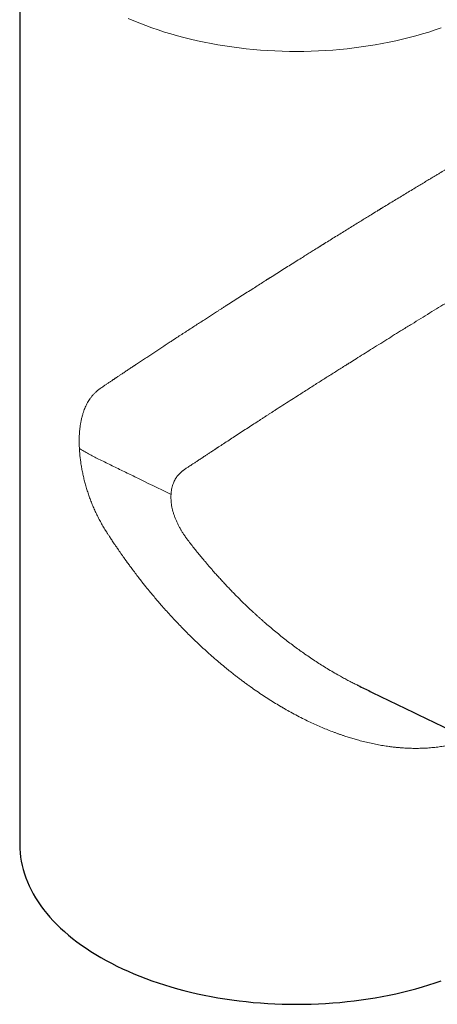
# Model space of a CAD drawing. Header units: millimetres. Extents: x 8 to 701, y 12 to 648.
# Tile 118 of 205: x 608 to 643, y 83 to 165. Entities that reach past the tile are written whole.
import ezdxf

# ---------------------------------------------------------------- set-up
doc = ezdxf.new("R2010")
doc.units = ezdxf.units.MM

msp = doc.modelspace()

# ---------------------------------------------------------------- linework, layer by layer
at = {"color": 7, "linetype": 'Continuous', "lineweight": 30}
for p, q in [((608.15, 175.607), (608.15, 96.402)), ((636.271, 109.621), (636.241, 109.635))]:
    msp.add_line(p, q, dxfattribs=at)
at = {"color": 252, "linetype": 'Continuous', "lineweight": 0, "flags": 128}
msp.add_lwpolyline([(643.167, 164.286), (642.65, 164.108), (642.124, 163.938), (641.591, 163.776), (641.051, 163.623), (640.505, 163.477), (639.951, 163.34), (639.392, 163.211), (638.827, 163.091), (638.257, 162.979), (637.682, 162.876), (637.102, 162.782), (636.519, 162.696), (635.932, 162.619), (635.341, 162.551), (634.748, 162.493), (634.152, 162.443), (633.554, 162.402), (632.954, 162.37), (632.353, 162.347), (631.752, 162.334), (631.15, 162.329), (630.547, 162.334), (629.946, 162.347), (629.345, 162.37), (628.745, 162.402), (628.147, 162.443), (627.552, 162.493), (626.958, 162.551), (626.368, 162.619), (625.78, 162.696), (625.197, 162.782), (624.617, 162.876), (624.042, 162.979), (623.472, 163.091), (622.907, 163.211), (622.348, 163.34), (621.795, 163.477), (621.248, 163.623), (620.708, 163.776), (620.175, 163.938), (619.65, 164.108), (619.132, 164.286), (618.623, 164.471), (618.122, 164.664), (617.631, 164.865), (617.148, 165.073)], dxfattribs=at)
at = {"color": 7, "linetype": 'Continuous', "lineweight": 30, "flags": 128}
msp.add_lwpolyline([(608.15, 96.402), (608.157, 96.055), (608.181, 95.707), (608.22, 95.361), (608.276, 95.014), (608.346, 94.669), (608.433, 94.325), (608.535, 93.983), (608.652, 93.642), (608.785, 93.303), (608.933, 92.966), (609.097, 92.631), (609.275, 92.299), (609.469, 91.97), (609.677, 91.644), (609.9, 91.321), (610.138, 91.002), (610.39, 90.686), (610.656, 90.374), (610.937, 90.067), (611.231, 89.763), (611.539, 89.465), (611.86, 89.171), (612.195, 88.882), (612.542, 88.598), (612.902, 88.319), (613.275, 88.046), (613.66, 87.779), (614.057, 87.518), (614.466, 87.263), (614.886, 87.014), (615.317, 86.771), (615.76, 86.535), (616.212, 86.306), (616.675, 86.084), (617.148, 85.868), (617.631, 85.66), (618.122, 85.46), (618.623, 85.267), (619.132, 85.081), (619.65, 84.904), (620.175, 84.734), (620.708, 84.572), (621.248, 84.418), (621.795, 84.273), (622.348, 84.135), (622.907, 84.007), (623.472, 83.886), (624.042, 83.775), (624.617, 83.671), (625.197, 83.577), (625.78, 83.492), (626.368, 83.415), (626.958, 83.347), (627.552, 83.288), (628.147, 83.238), (628.745, 83.197), (629.345, 83.166), (629.946, 83.143), (630.547, 83.129), (631.15, 83.125), (631.752, 83.129), (632.353, 83.143), (632.954, 83.166), (633.554, 83.197), (634.152, 83.238), (634.748, 83.288), (635.341, 83.347), (635.932, 83.415), (636.519, 83.492), (637.102, 83.577), (637.682, 83.671), (638.257, 83.775), (638.827, 83.886), (639.392, 84.007), (639.951, 84.135), (640.505, 84.273), (641.051, 84.418), (641.591, 84.572), (642.124, 84.734), (642.65, 84.904), (643.167, 85.081)], dxfattribs=at)
at = {"color": 252, "linetype": 'Continuous', "lineweight": 0}
for points, knots in [([(614.841, 134.313), (614.886, 134.343), (614.974, 134.403), (615.103, 134.49), (615.226, 134.574), (615.342, 134.652), (615.452, 134.727), (615.556, 134.797), (615.655, 134.864), (615.751, 134.928), (615.841, 134.989), (615.922, 135.044), (615.995, 135.094), (616.058, 135.136), (616.112, 135.172), (616.156, 135.202), (616.19, 135.225), (616.214, 135.241), (616.227, 135.25), (616.236, 135.256), (616.24, 135.258), (616.243, 135.261), (616.252, 135.267), (616.323, 135.314), (616.455, 135.403), (616.676, 135.551), (616.926, 135.718), (617.204, 135.904), (617.413, 136.043), (617.552, 136.136), (617.622, 136.183), (617.693, 136.23), (617.768, 136.28), (617.931, 136.388), (618.184, 136.556), (618.523, 136.781), (618.863, 137.006), (619.2, 137.228), (619.532, 137.447), (619.871, 137.67), (620.215, 137.896), (620.552, 138.117), (620.782, 138.267), (620.905, 138.348), (620.939, 138.37), (620.973, 138.392), (621.006, 138.414), (621.039, 138.436), (621.073, 138.458), (621.228, 138.559), (621.505, 138.74), (621.905, 139.001), (622.304, 139.26), (622.7, 139.517), (623.093, 139.772), (623.469, 140.015), (623.826, 140.246), (624.165, 140.464), (624.423, 140.631), (624.602, 140.746), (624.7, 140.809), (624.801, 140.874), (624.907, 140.942), (625.018, 141.014), (625.133, 141.087), (625.247, 141.161), (625.495, 141.32), (625.876, 141.564), (626.392, 141.894), (626.904, 142.222), (627.393, 142.533), (627.858, 142.829), (628.282, 143.099), (628.575, 143.285), (628.738, 143.388), (628.788, 143.42), (628.838, 143.451), (628.888, 143.483), (628.938, 143.515), (629.142, 143.644), (629.5, 143.871), (630.013, 144.194), (630.523, 144.516), (631.029, 144.834), (631.488, 145.123), (631.9, 145.381), (632.264, 145.609), (632.664, 145.859), (632.964, 146.047), (633.164, 146.172), (633.226, 146.21), (633.288, 146.249), (633.349, 146.287), (633.411, 146.325), (633.605, 146.446), (633.93, 146.649), (634.388, 146.933), (634.842, 147.215), (635.293, 147.494), (635.74, 147.771), (636.166, 148.034), (636.571, 148.284), (636.955, 148.52), (637.376, 148.779), (637.69, 148.972), (637.899, 149.1), (637.964, 149.14), (638.029, 149.179), (638.093, 149.219), (638.157, 149.258), (638.358, 149.381), (638.693, 149.586), (639.162, 149.872), (639.626, 150.154), (640.084, 150.433), (640.537, 150.707), (640.967, 150.968), (641.374, 151.213), (641.759, 151.445), (642.056, 151.624), (642.267, 151.75), (642.393, 151.826), (642.519, 151.901), (642.644, 151.976), (642.769, 152.051), (642.893, 152.125), (643.125, 152.264), (643.463, 152.466), (643.902, 152.727), (644.335, 152.984), (644.76, 153.236), (645.178, 153.482), (645.581, 153.719), (645.968, 153.946), (646.341, 154.164), (646.706, 154.377), (647.064, 154.585), (647.297, 154.719), (647.413, 154.786)], [0, 0, 0, 0, 0.006219, 0.012115, 0.01769, 0.022942, 0.027871, 0.032479, 0.036764, 0.041105, 0.045056, 0.048618, 0.051789, 0.05457, 0.056814, 0.058718, 0.060283, 0.061129, 0.061828, 0.062017, 0.062191, 0.062351, 0.062496, 0.063283, 0.071424, 0.079408, 0.091207, 0.102646, 0.113727, 0.116592, 0.119432, 0.122248, 0.125046, 0.128454, 0.141662, 0.155006, 0.168045, 0.180778, 0.193206, 0.20533, 0.218313, 0.230926, 0.241721, 0.242915, 0.244105, 0.245292, 0.246475, 0.247654, 0.24883, 0.250003, 0.264071, 0.277905, 0.291505, 0.304871, 0.318003, 0.330901, 0.342059, 0.353036, 0.363833, 0.36698, 0.370111, 0.373227, 0.376559, 0.380187, 0.383801, 0.387402, 0.390989, 0.407119, 0.422966, 0.438531, 0.453813, 0.467029, 0.480029, 0.491289, 0.492751, 0.494211, 0.495667, 0.497121, 0.498572, 0.50002, 0.514869, 0.529501, 0.543916, 0.558115, 0.5721, 0.582222, 0.592229, 0.602124, 0.615013, 0.616687, 0.618357, 0.620024, 0.621688, 0.623348, 0.625005, 0.637373, 0.649592, 0.661662, 0.673586, 0.685365, 0.697002, 0.707126, 0.717144, 0.727055, 0.739978, 0.741658, 0.743334, 0.745007, 0.746677, 0.748344, 0.750008, 0.762264, 0.774387, 0.786381, 0.79825, 0.809997, 0.821627, 0.831768, 0.841824, 0.851799, 0.85514, 0.858472, 0.861796, 0.865111, 0.868418, 0.871716, 0.875007, 0.886955, 0.898826, 0.910626, 0.922362, 0.934041, 0.945668, 0.95659, 0.967479, 0.978339, 0.989178, 1, 1, 1, 1]), ([(648.25, 144.248), (648.2, 144.218), (647.958, 144.074), (647.515, 143.809), (646.922, 143.452), (646.429, 143.156), (646.044, 142.922), (645.767, 142.755), (645.488, 142.586), (645.208, 142.416), (644.925, 142.244), (644.641, 142.072), (644.217, 141.814), (643.649, 141.467), (642.933, 141.03), (642.203, 140.583), (641.46, 140.126), (640.704, 139.661), (639.98, 139.213), (639.287, 138.783), (638.628, 138.372), (637.961, 137.957), (637.317, 137.553), (636.694, 137.163), (636.118, 136.801), (635.719, 136.55), (635.496, 136.409), (635.427, 136.365), (635.357, 136.321), (635.287, 136.277), (635.217, 136.233), (634.913, 136.042), (634.372, 135.7), (633.593, 135.207), (632.803, 134.706), (632.002, 134.196), (631.266, 133.726), (630.597, 133.297), (629.994, 132.91), (629.525, 132.608), (629.188, 132.39), (628.983, 132.258), (628.778, 132.126), (628.573, 131.993), (628.367, 131.86), (628.161, 131.727), (627.865, 131.535), (627.474, 131.282), (626.988, 130.966), (626.491, 130.643), (626.006, 130.326), (625.533, 130.017), (625.092, 129.728), (624.786, 129.527), (624.615, 129.414), (624.561, 129.379), (624.507, 129.343), (624.453, 129.307), (624.399, 129.272), (624.277, 129.191), (624.095, 129.071), (623.862, 128.917), (623.671, 128.79), (623.518, 128.689), (623.403, 128.613), (623.317, 128.557), (623.265, 128.523), (623.243, 128.508), (623.233, 128.502), (623.229, 128.499), (623.227, 128.498), (623.226, 128.498), (623.226, 128.497), (623.14, 128.441), (622.977, 128.334), (622.746, 128.182), (622.541, 128.046), (622.36, 127.926), (622.211, 127.826), (622.089, 127.744), (621.993, 127.679), (621.912, 127.625), (621.847, 127.581), (621.798, 127.547), (621.77, 127.528), (621.759, 127.52)], [0, 0, 0, 0, 0.005091, 0.024569, 0.044245, 0.064136, 0.073142, 0.082194, 0.091296, 0.100448, 0.109652, 0.118908, 0.128218, 0.151019, 0.174313, 0.198115, 0.222441, 0.247302, 0.272713, 0.294492, 0.316674, 0.339264, 0.36227, 0.382863, 0.403785, 0.422472, 0.424938, 0.427409, 0.429884, 0.432364, 0.434848, 0.437337, 0.464749, 0.493026, 0.522173, 0.552196, 0.583097, 0.60632, 0.63002, 0.654197, 0.662446, 0.67075, 0.679108, 0.68752, 0.695987, 0.704509, 0.713085, 0.733023, 0.753735, 0.77522, 0.797479, 0.817706, 0.838533, 0.857357, 0.859856, 0.862363, 0.864879, 0.867402, 0.869933, 0.872472, 0.884503, 0.895597, 0.905754, 0.911944, 0.917726, 0.922477, 0.924467, 0.925323, 0.925696, 0.925859, 0.925931, 0.925963, 0.925977, 0.925988, 0.938562, 0.949987, 0.960262, 0.969387, 0.977363, 0.983131, 0.988101, 0.992273, 0.995647, 0.998222, 1, 1, 1, 1]), ([(613.107, 129.316), (613.102, 129.431), (613.091, 129.659), (613.089, 129.993), (613.096, 130.32), (613.114, 130.64), (613.143, 130.95), (613.181, 131.25), (613.23, 131.539), (613.289, 131.819), (613.359, 132.089), (613.435, 132.335), (613.515, 132.557), (613.597, 132.758), (613.686, 132.95), (613.783, 133.134), (613.887, 133.311), (614.007, 133.491), (614.145, 133.672), (614.302, 133.852), (614.47, 134.019), (614.648, 134.174), (614.777, 134.267), (614.841, 134.313)], [0, 0, 0, 0, 0.049839, 0.099627, 0.149452, 0.199398, 0.249552, 0.299211, 0.348805, 0.398418, 0.44813, 0.498023, 0.539667, 0.581222, 0.622732, 0.664246, 0.70581, 0.747471, 0.798084, 0.848558, 0.89898, 0.949432, 1, 1, 1, 1]), ([(615.287, 122.506), (615.212, 122.628), (615.061, 122.871), (614.852, 123.242), (614.654, 123.618), (614.47, 123.997), (614.298, 124.377), (614.139, 124.758), (613.992, 125.14), (613.856, 125.524), (613.731, 125.913), (613.616, 126.304), (613.512, 126.695), (613.419, 127.085), (613.338, 127.473), (613.269, 127.855), (613.211, 128.231), (613.165, 128.599), (613.129, 128.962), (613.114, 129.198), (613.107, 129.316)], [0, 0, 0, 0, 0.056717, 0.113025, 0.169022, 0.224804, 0.280473, 0.335135, 0.389879, 0.444799, 0.49999, 0.556063, 0.612012, 0.667938, 0.723942, 0.780155, 0.835257, 0.8902, 0.945082, 1, 1, 1, 1]), ([(614.693, 128.446), (614.555, 128.515), (614.277, 128.653), (613.875, 128.868), (613.483, 129.088), (613.232, 129.24), (613.107, 129.316)], [0, 0, 0, 0, 0.249995, 0.5, 0.750001, 1, 1, 1, 1]), ([(620.716, 125.509), (619.711, 125.998), (618.372, 126.65), (616.699, 127.466), (615.697, 127.956), (615.028, 128.282), (614.693, 128.446)], [0, 0, 0, 0, 0.4999999, 0.6666657, 0.8333308, 1, 1, 1, 1]), ([(621.759, 127.52), (621.737, 127.505), (621.696, 127.477), (621.635, 127.432), (621.577, 127.385), (621.52, 127.335), (621.464, 127.283), (621.41, 127.228), (621.357, 127.171), (621.288, 127.091), (621.205, 126.983), (621.113, 126.845), (621.026, 126.691), (620.946, 126.522), (620.874, 126.336), (620.814, 126.141), (620.768, 125.938), (620.734, 125.727), (620.722, 125.582), (620.716, 125.509)], [0, 0, 0, 0, 0.03733, 0.069908, 0.104809, 0.139871, 0.174705, 0.209733, 0.244974, 0.280125, 0.353502, 0.426745, 0.500028, 0.58339, 0.666628, 0.750003, 0.83352, 0.916764, 1, 1, 1, 1]), ([(622.12, 121.697), (622.099, 121.724), (622.061, 121.775), (622.006, 121.848), (621.956, 121.918), (621.906, 121.987), (621.855, 122.061), (621.804, 122.135), (621.726, 122.254), (621.622, 122.418), (621.492, 122.638), (621.365, 122.87), (621.244, 123.113), (621.135, 123.358), (621.036, 123.604), (620.95, 123.85), (620.876, 124.096), (620.816, 124.339), (620.768, 124.581), (620.734, 124.82), (620.714, 125.055), (620.706, 125.285), (620.713, 125.434), (620.716, 125.509)], [0, 0, 0, 0, 0.022535, 0.042682, 0.060445, 0.079703, 0.099646, 0.119893, 0.140002, 0.194973, 0.250012, 0.312704, 0.37514, 0.437509, 0.500004, 0.562809, 0.625279, 0.687611, 0.750003, 0.812737, 0.87518, 0.937534, 1, 1, 1, 1]), ([(645.54, 105.144), (645.436, 105.108), (645.221, 105.031), (644.887, 104.928), (644.54, 104.831), (644.26, 104.762), (644.049, 104.714), (643.909, 104.684), (643.769, 104.655), (643.627, 104.628), (643.485, 104.602), (643.232, 104.559), (642.866, 104.506), (642.383, 104.454), (641.891, 104.418), (641.392, 104.398), (640.931, 104.396), (640.509, 104.405), (640.129, 104.423), (639.831, 104.444), (639.616, 104.463), (639.486, 104.475), (639.355, 104.488), (639.223, 104.502), (639.092, 104.518), (638.96, 104.534), (638.707, 104.568), (638.333, 104.624), (637.833, 104.713), (637.328, 104.816), (636.818, 104.935), (636.348, 105.057), (635.921, 105.178), (635.536, 105.294), (635.241, 105.389), (635.036, 105.458), (634.921, 105.497), (634.806, 105.537), (634.691, 105.577), (634.576, 105.619), (634.46, 105.661), (634.344, 105.703), (634.106, 105.793), (633.743, 105.934), (633.256, 106.136), (632.765, 106.35), (632.269, 106.579), (631.753, 106.829), (631.216, 107.103), (630.681, 107.391), (630.31, 107.599), (630.103, 107.718), (630.038, 107.756), (629.973, 107.794), (629.908, 107.832), (629.843, 107.87), (629.629, 107.997), (629.265, 108.217), (628.75, 108.541), (628.231, 108.882), (627.708, 109.238), (627.273, 109.546), (626.924, 109.799), (626.664, 109.992), (626.402, 110.189), (626.14, 110.389), (625.877, 110.594), (625.625, 110.795), (625.384, 110.989), (625.076, 111.242), (624.688, 111.566), (624.221, 111.969), (623.75, 112.388), (623.294, 112.805), (622.855, 113.219), (622.449, 113.611), (622.169, 113.888), (622.012, 114.046), (621.963, 114.095), (621.914, 114.144), (621.865, 114.194), (621.816, 114.244), (621.661, 114.402), (621.397, 114.674), (621.026, 115.067), (620.648, 115.475), (620.265, 115.898), (619.913, 116.298), (619.592, 116.67), (619.302, 117.011), (618.978, 117.401), (618.738, 117.695), (618.58, 117.892), (618.537, 117.946), (618.493, 118.001), (618.449, 118.056), (618.405, 118.112), (618.361, 118.167), (618.237, 118.325), (618.03, 118.589), (617.742, 118.966), (617.483, 119.31), (617.256, 119.619), (617.11, 119.818), (617.015, 119.95), (616.971, 120.011), (616.926, 120.074), (616.882, 120.136), (616.837, 120.199), (616.792, 120.262), (616.719, 120.365), (616.616, 120.511), (616.482, 120.703), (616.328, 120.926), (616.191, 121.128), (616.097, 121.267), (616.062, 121.319), (616.052, 121.334), (616.042, 121.348), (616.032, 121.363), (616.023, 121.377), (616.013, 121.392), (615.969, 121.458), (615.894, 121.57), (615.792, 121.724), (615.699, 121.865), (615.617, 121.992), (615.543, 122.105), (615.479, 122.204), (615.425, 122.289), (615.38, 122.36), (615.346, 122.413), (615.321, 122.452), (615.305, 122.477), (615.294, 122.494), (615.289, 122.503), (615.287, 122.506)], [0, 0, 0, 0, 0.0101408, 0.0210795, 0.0320504, 0.0430566, 0.0473909, 0.0517312, 0.0560777, 0.0604307, 0.0647903, 0.0691566, 0.0835656, 0.0980834, 0.112716, 0.1274692, 0.1423487, 0.1533439, 0.1644122, 0.1755556, 0.1793253, 0.1831038, 0.1868912, 0.1906876, 0.1944931, 0.1983076, 0.2021314, 0.2163552, 0.2307401, 0.2452898, 0.2600076, 0.2748968, 0.2859266, 0.2970515, 0.3082727, 0.3115975, 0.3149309, 0.3182727, 0.3216231, 0.3249821, 0.3283497, 0.3317259, 0.3351108, 0.3492355, 0.3635497, 0.3780553, 0.3927539, 0.4076472, 0.4242567, 0.4411059, 0.4561332, 0.458115, 0.4601001, 0.4620884, 0.4640799, 0.4660747, 0.4680727, 0.4837948, 0.4997901, 0.5160598, 0.5326051, 0.549427, 0.5577895, 0.5662191, 0.5747159, 0.58328, 0.5919116, 0.6006108, 0.6082573, 0.6159209, 0.6314848, 0.6473648, 0.6635613, 0.6800748, 0.6948693, 0.7099099, 0.7233494, 0.7251235, 0.7269009, 0.7286815, 0.7304655, 0.7322526, 0.7340431, 0.7474386, 0.7612117, 0.7753625, 0.7898911, 0.8047977, 0.8159695, 0.8273446, 0.8389231, 0.8545182, 0.8562908, 0.8580679, 0.8598494, 0.8616354, 0.8634259, 0.8652209, 0.8670203, 0.8787105, 0.8907317, 0.9030841, 0.911418, 0.9198962, 0.9218193, 0.9237497, 0.9256873, 0.9276322, 0.9295844, 0.9315438, 0.9335105, 0.9391982, 0.9451237, 0.9512868, 0.9597861, 0.9636571, 0.9640966, 0.9645371, 0.9649786, 0.9654211, 0.9658647, 0.9663092, 0.9667548, 0.9718762, 0.9765701, 0.9808367, 0.9846757, 0.9880873, 0.9910715, 0.9936282, 0.9957575, 0.9974593, 0.9984551, 0.9992105, 0.9997255, 1, 1, 1, 1]), ([(636.241, 109.635), (636.142, 109.682), (635.982, 109.757), (635.765, 109.868), (635.588, 109.959), (635.41, 110.052), (635.231, 110.147), (635.051, 110.244), (634.871, 110.343), (634.583, 110.503), (634.186, 110.73), (633.544, 111.114), (632.76, 111.61), (631.868, 112.213), (631.001, 112.838), (630.158, 113.481), (629.31, 114.165), (628.685, 114.697), (628.278, 115.055), (628.089, 115.223), (627.899, 115.395), (627.708, 115.569), (627.516, 115.746), (627.234, 116.009), (626.862, 116.364), (626.477, 116.741), (626.165, 117.053), (625.927, 117.295), (625.688, 117.542), (625.448, 117.793), (625.193, 118.063), (624.926, 118.352), (624.656, 118.649), (624.405, 118.929), (624.18, 119.185), (623.979, 119.416), (623.802, 119.621), (623.632, 119.821), (623.449, 120.037), (623.124, 120.426), (622.673, 120.98), (622.304, 121.458), (622.12, 121.697)], [0, 0, 0, 0, 0.0184, 0.029343, 0.040356, 0.051438, 0.062589, 0.073809, 0.085099, 0.096459, 0.128057, 0.160185, 0.218882, 0.27929, 0.334682, 0.391457, 0.449621, 0.509181, 0.522486, 0.535923, 0.549492, 0.563192, 0.577024, 0.590988, 0.624425, 0.658595, 0.676311, 0.694219, 0.712317, 0.730607, 0.749087, 0.770956, 0.792606, 0.812391, 0.830313, 0.846372, 0.860569, 0.872903, 0.887731, 0.905052, 0.952593, 1, 1, 1, 1])]:
    msp.add_open_spline(points, degree=3, knots=knots, dxfattribs=at)
at = {"color": 7, "linetype": 'Continuous', "lineweight": 30}
msp.add_open_spline([(636.269, 109.618), (636.599, 109.457), (637.847, 108.851), (640.016, 107.803), (642.774, 106.473), (645.534, 105.147), (647.631, 104.142), (648.809, 103.581), (649.065, 103.458)], degree=3, knots=[0, 0, 0, 0, 0.077517, 0.293147, 0.508778, 0.724408, 0.940039, 1, 1, 1, 1], dxfattribs=at)

doc.saveas('drawing.dxf')
